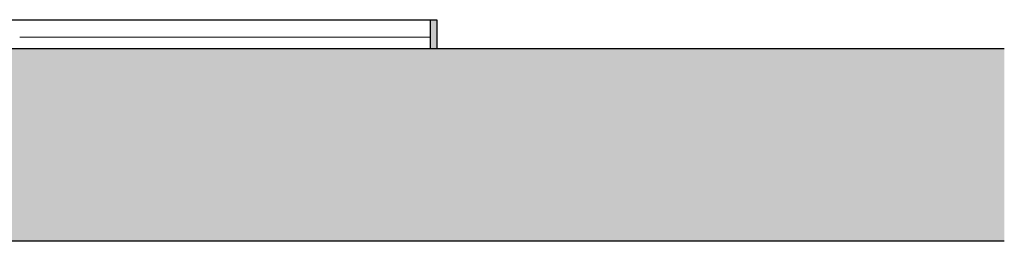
# Model space of a CAD drawing. Header units: millimetres. Extents: x 18966 to 73138, y 1000 to 18261.
# Tile 11 of 13: x 68026 to 73138, y 2540 to 3692. Entities that reach past the tile are written whole.
import ezdxf

# ---------------------------------------------------------------- set-up
doc = ezdxf.new("R2010")
doc.units = ezdxf.units.MM
doc.header["$LTSCALE"] = 0.5
doc.header["$MEASUREMENT"] = 0
doc.linetypes.add('PLINE', pattern=[0])
doc.layers.add('235- Utvendig kledning og overflate', color=7, linetype='Continuous', lineweight=0)
doc.layers.add('71-- Bearbeidet terreng', color=7, linetype='Continuous')
doc.layers.add('71-- Bearbeidet terreng (Skravur)', color=7, linetype='Continuous')

# ---------------------------------------------------------------- blocks, each defined once
blk = doc.blocks.new('*X90')
at = {"layer": '235- Utvendig kledning og overflate', "linetype": 'PLINE'}
for p, q in [((68291, 3600.9), (68026.4, 3600.9)), ((68026.4, 3600.9), (68291, 3600.9))]:
    blk.add_line(p, q, dxfattribs=at)
blk = doc.blocks.new('*X91')
at = {"layer": '235- Utvendig kledning og overflate', "linetype": 'PLINE'}
for p, q in [((68552.5, 3600.9), (68291, 3600.9)), ((68291, 3600.9), (68552.5, 3600.9))]:
    blk.add_line(p, q, dxfattribs=at)
blk = doc.blocks.new('*X92')
at = {"layer": '235- Utvendig kledning og overflate', "linetype": 'PLINE'}
for p, q in [((68810.5, 3600.9), (68552.5, 3600.9)), ((68552.5, 3600.9), (68810.5, 3600.9))]:
    blk.add_line(p, q, dxfattribs=at)
blk = doc.blocks.new('*X93')
at = {"layer": '235- Utvendig kledning og overflate', "linetype": 'PLINE'}
for p, q in [((69064.7, 3600.9), (68810.5, 3600.9)), ((68810.5, 3600.9), (69064.7, 3600.9))]:
    blk.add_line(p, q, dxfattribs=at)
blk = doc.blocks.new('*X94')
at = {"layer": '235- Utvendig kledning og overflate', "linetype": 'PLINE'}
for p, q in [((69314.6, 3600.9), (69064.7, 3600.9)), ((69064.7, 3600.9), (69314.6, 3600.9))]:
    blk.add_line(p, q, dxfattribs=at)
blk = doc.blocks.new('*X95')
at = {"layer": '235- Utvendig kledning og overflate', "linetype": 'PLINE'}
for p, q in [((69560.1, 3600.9), (69314.6, 3600.9)), ((69314.6, 3600.9), (69560.1, 3600.9))]:
    blk.add_line(p, q, dxfattribs=at)
blk = doc.blocks.new('*X96')
at = {"layer": '235- Utvendig kledning og overflate', "linetype": 'PLINE'}
for p, q in [((69800.7, 3600.9), (69560.1, 3600.9)), ((69560.1, 3600.9), (69800.7, 3600.9))]:
    blk.add_line(p, q, dxfattribs=at)
blk = doc.blocks.new('*X97')
at = {"layer": '235- Utvendig kledning og overflate', "linetype": 'PLINE'}
for p, q in [((70036.2, 3600.9), (69800.7, 3600.9)), ((69800.7, 3600.9), (70036.2, 3600.9))]:
    blk.add_line(p, q, dxfattribs=at)
blk = doc.blocks.new('*X98')
at = {"layer": '235- Utvendig kledning og overflate', "linetype": 'PLINE'}
for p, q in [((70157.6, 3600.9), (70036.2, 3600.9)), ((70036.2, 3600.9), (70157.6, 3600.9))]:
    blk.add_line(p, q, dxfattribs=at)
blk = doc.blocks.new('*X99')
at = {"layer": '235- Utvendig kledning og overflate', "linetype": 'Continuous'}
blk.add_hatch(color=256, dxfattribs=at).paths.add_polyline_path([(70157.6, 3691.7), (70157.6, 3539.9), (70191.7, 3539.9), (70191.7, 3691.7)])

msp = doc.modelspace()

# ---------------------------------------------------------------- hatches: boundary and pattern name
at = {"layer": '71-- Bearbeidet terreng (Skravur)', "linetype": 'Continuous'}
msp.add_hatch(color=256, dxfattribs=at).paths.add_polyline_path([(62661.4, 2539.9), (73137.9, 2539.9), (73137.9, 3539.9), (62661.4, 3539.9)])

# ---------------------------------------------------------------- linework, layer by layer
at = {"layer": '71-- Bearbeidet terreng', "linetype": 'PLINE'}
for p, q in [((67759, 3691.7), (68026.4, 3691.7)), ((68026.4, 3691.7), (68291, 3691.7)), ((68291, 3691.7), (68552.5, 3691.7)), ((68552.5, 3691.7), (68810.5, 3691.7)), ((68810.5, 3691.7), (69064.7, 3691.7)), ((69064.7, 3691.7), (69314.6, 3691.7)), ((69314.6, 3691.7), (69560.1, 3691.7)), ((69560.1, 3691.7), (69800.7, 3691.7)), ((69800.7, 3691.7), (70036.2, 3691.7)), ((70036.2, 3691.7), (70157.6, 3691.7)), ((70157.6, 3691.7), (70191.7, 3691.7)), ((70157.6, 3691.7), (70157.6, 3539.9)), ((70191.7, 3691.7), (70191.7, 3539.9)), ((73137.9, 3539.9), (62661.4, 3539.9)), ((73137.9, 2539.9), (62661.4, 2539.9))]:
    msp.add_line(p, q, dxfattribs=at)

# ---------------------------------------------------------------- block references
at = {"layer": '71-- Bearbeidet terreng'}
for name in ['*X99', '*X90', '*X91', '*X92', '*X93', '*X94', '*X95', '*X96', '*X97', '*X98']:
    msp.add_blockref(name, (0, 0), dxfattribs=at)

doc.saveas('drawing.dxf')
